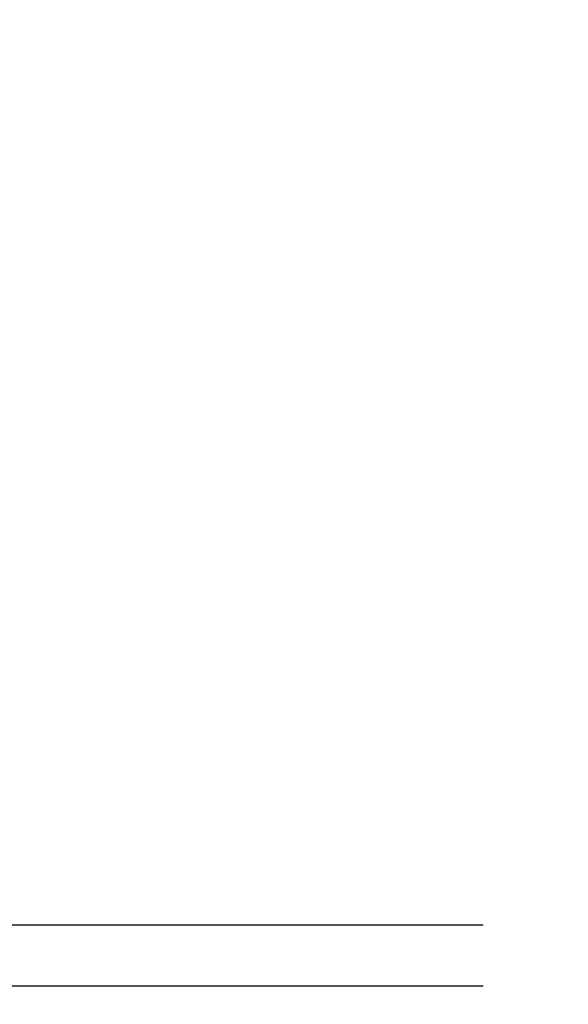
# Model space of a CAD drawing. Extents: x -161 to 11, y -10 to 160.
# Tile 4 of 256: x -11.53 to -5.1, y -0.57 to 10.97. Entities that reach past the tile are written whole.
import ezdxf

# ---------------------------------------------------------------- set-up
doc = ezdxf.new("R2010")
doc.units = 0
doc.styles.get("Standard").update_dxf_attribs({"font": 'ARIAL.TTF'})
doc.dimstyles.new('EZ_METRIC', dxfattribs={"dimtxt": 8, "dimasz": 5, "dimexe": 1.25, "dimexo": 5, "dimtad": 1, "dimdec": 0, "dimcen": 2.5, "dimazin": 3, "dimtfac": 1, "dimtmove": 0, "dimatfit": 3})

# ---------------------------------------------------------------- blocks, each defined once
blk = doc.blocks.new('_CLOSEDFILLED')
at = {"color": 0, "linetype": 'BYBLOCK'}
blk.add_solid([(-1, 0.1644), (0, 0), (-1, -0.1644)], dxfattribs=at)
blk = doc.blocks.new('*D1')
for p, q in [((-6.1, 150.358), (-11.1, 150.358)), ((-1.1, 5.358), (-1.1, 150.358)), ((-1.1, 150.358), (1.1, 150.358)), ((1.1, 5.358), (1.1, 150.358)), ((6.1, 150.358), (11.1, 150.358))]:
    blk.add_line(p, q)
at = {"layer": 'Defpoints'}
for p in [(-1.1, 150.358), (-1.1, 0.358), (1.1, 0.358)]:
    blk.add_point(p, dxfattribs=at)
at = {"xscale": 5, "yscale": 5}
blk.add_blockref('_CLOSEDFILLED', (-1.1, 150.358), dxfattribs=at)
at = {"xscale": 5, "yscale": 5, "rotation": 180}
blk.add_blockref('_CLOSEDFILLED', (1.1, 150.358), dxfattribs=at)
at = {"insert": (0, 154.983), "char_height": 8, "attachment_point": 5}
blk.add_mtext('2', dxfattribs=at)
blk = doc.blocks.new('*D2')
for p, q in [((-151.1, 5.358), (-151.1, 10.358)), ((-6.1, 0.358), (-151.1, 0.358)), ((-151.1, -0.358), (-151.1, 0.358)), ((-6.1, -0.358), (-151.1, -0.358)), ((-151.1, -5.358), (-151.1, -10.358))]:
    blk.add_line(p, q)
at = {"layer": 'Defpoints'}
for p in [(-1.1, 0.358), (-151.1, -0.358), (-1.1, -0.358)]:
    blk.add_point(p, dxfattribs=at)
at = {"xscale": 5, "yscale": 5}
for p, rotation in [((-151.1, 0.358), 270), ((-151.1, -0.358), 90)]:
    blk.add_blockref('_CLOSEDFILLED', p, dxfattribs=dict(at, rotation=rotation))
at = {"insert": (-155.725, 0), "char_height": 8, "attachment_point": 5, "rotation": 90}
blk.add_mtext('1', dxfattribs=at)

msp = doc.modelspace()

# ---------------------------------------------------------------- dimensions: what is measured, and where the dimension line sits
dim = msp.add_linear_dim(base=(-1.1, 150.358), p1=(-1.1, 0.358), p2=(1.1, 0.358), dimstyle='EZ_METRIC')
dim.commit()
dim.dimension.update_dxf_attribs({"geometry": '*D1', "text_midpoint": (0, 154.983)})
dim = msp.add_linear_dim(base=(-151.1, -0.358), p1=(-1.1, -0.358), p2=(-1.1, 0.358), angle=90, dimstyle='EZ_METRIC')
dim.commit()
dim.dimension.update_dxf_attribs({"geometry": '*D2', "text_midpoint": (-155.725, 0)})

doc.saveas('drawing.dxf')
